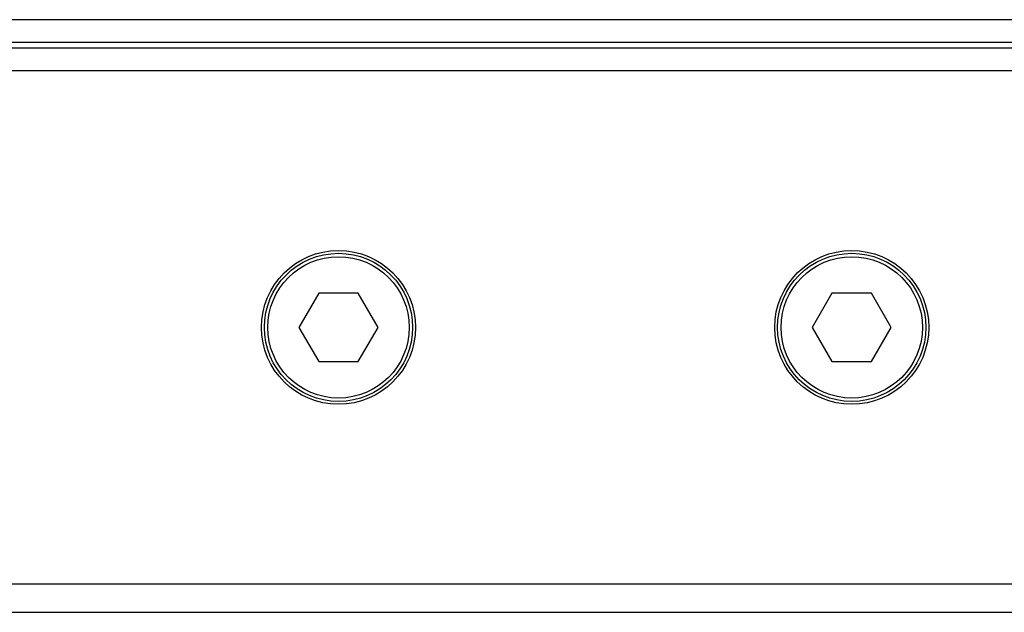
# Model space of a CAD drawing. Header units: millimetres. Extents: x 0 to 420, y 0 to 297.
# Tile 10 of 14: x 89 to 113, y 235 to 249. Entities that reach past the tile are written whole.
import ezdxf

# ---------------------------------------------------------------- set-up
doc = ezdxf.new("R2010")
doc.units = ezdxf.units.MM

msp = doc.modelspace()

# ---------------------------------------------------------------- linework, layer by layer
at = {"color": 7, "linetype": 'Continuous', "lineweight": 25}
for p, q in [((190.158, 249.0971), (63.7873, 249.0971)), ((189.9889, 248.5508), (71.2993, 248.5508)), ((189.4425, 248.4142), (74.7138, 248.4142)), ((114.3225, 247.8679), (72.1596, 247.8679)), ((96.0938, 242.5412), (95.6206, 241.7217)), ((97.04, 242.5412), (96.0938, 242.5412)), ((97.5132, 241.7217), (97.04, 242.5412)), ((108.3861, 242.5412), (107.913, 241.7217)), ((109.3324, 242.5412), (108.3861, 242.5412)), ((109.8055, 241.7217), (109.3324, 242.5412)), ((95.6206, 241.7217), (96.0938, 240.9022)), ((97.04, 240.9022), (97.5132, 241.7217)), ((107.913, 241.7217), (108.3861, 240.9022)), ((109.3324, 240.9022), (109.8055, 241.7217)), ((96.0938, 240.9022), (97.04, 240.9022)), ((108.3861, 240.9022), (109.3324, 240.9022)), ((72.1596, 235.5755), (114.3225, 235.5755)), ((71.2993, 234.8926), (189.9889, 234.8926))]:
    msp.add_line(p, q, dxfattribs=at)
for centre, radius in [((96.5669, 241.7217), 1.8439), ((96.5669, 241.7217), 1.7756), ((96.5669, 241.7217), 1.6936), ((108.8593, 241.7217), 1.8439), ((108.8593, 241.7217), 1.7756), ((108.8593, 241.7217), 1.6936)]:
    msp.add_circle(centre, radius, dxfattribs=at)

doc.saveas('drawing.dxf')
